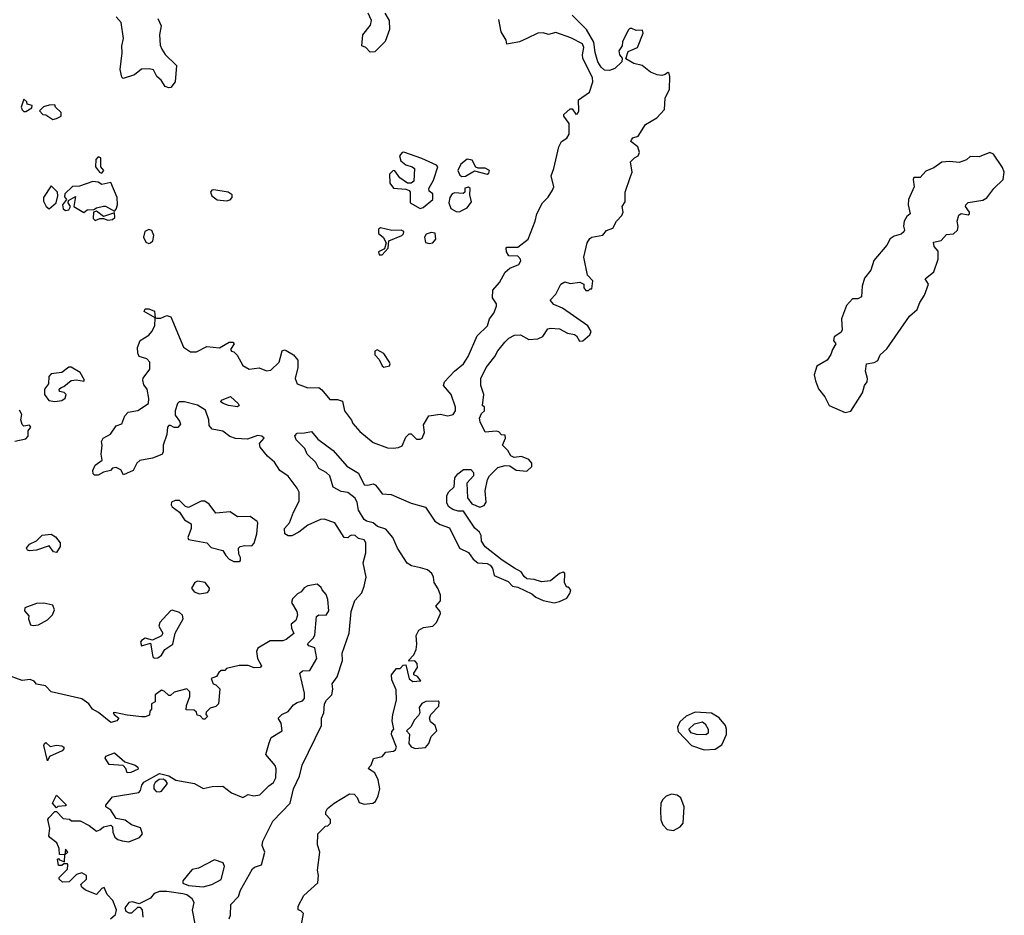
# Model space of a CAD drawing. Extents: x 2293830 to 2387798, y 66850 to 233222.
# Tile 32 of 192: x 2342251 to 2347694, y 145495 to 150449. Entities that reach past the tile are written whole.
import ezdxf

# ---------------------------------------------------------------- set-up
doc = ezdxf.new("R2010")
doc.units = 0

msp = doc.modelspace()

# ---------------------------------------------------------------- linework, layer by layer
at = {"layer": '0CON05XD'}
for points in [[(2344075, 147592), (2344065, 147582), (2344045, 147583.8), (2343992.5, 147665), (2343934.4, 147685.6), (2343915, 147684), (2343845, 147652.5), (2343795, 147614.2), (2343755, 147594), (2343735, 147593.8), (2343717.5, 147605), (2343716, 147635), (2343743.3, 147666.7), (2343764.5, 147725), (2343795.7, 147785), (2343795.6, 147835), (2343785, 147858), (2343734.6, 147924.6), (2343690, 147955), (2343660.5, 148000.5), (2343622, 148035), (2343580, 148085), (2343577.5, 148105), (2343602.5, 148135), (2343590, 148145), (2343565, 148148), (2343510.7, 148129.3), (2343445, 148132.5), (2343413, 148143), (2343375, 148173.3), (2343315, 148183.3), (2343298.8, 148205), (2343296, 148235), (2343279.2, 148289.2), (2343235, 148316.8), (2343162.5, 148335), (2343132.9, 148335), (2343123.6, 148325), (2343110, 148285), (2343110.5, 148260.5), (2343135, 148227.5), (2343139.3, 148210.7), (2343125, 148193.8), (2343105, 148193.8), (2343085, 148204.2), (2343075, 148204), (2343067.5, 148195), (2343064.2, 148155), (2343044, 148095), (2343043.6, 148056.4), (2343036.1, 148043.9), (2342985, 148024), (2342915, 148010), (2342898.6, 147995), (2342879.2, 147955), (2342825, 147931.2), (2342809.5, 147959.5), (2342785, 147972.5), (2342765, 147967.5), (2342753.8, 147956.2), (2342713.7, 147946.3), (2342685, 147928.6), (2342665, 147930), (2342657.7, 147937.7), (2342656, 147955), (2342669.2, 147985), (2342708, 148012), (2342700.8, 148045), (2342708, 148095), (2342703.3, 148115), (2342712.5, 148135), (2342753.9, 148156.1), (2342785, 148202.5), (2342815, 148212.5), (2342832.5, 148257.5), (2342851.7, 148278.3), (2342905, 148287.5), (2342963.9, 148326.1), (2342965.6, 148354.4), (2342956.7, 148405), (2342938.3, 148428.3), (2342932.5, 148455), (2342933.9, 148466.1), (2342970, 148515), (2342970, 148555), (2342955, 148573.8), (2342912.5, 148585), (2342903.9, 148603.9), (2342902, 148635), (2342916.7, 148675), (2342965, 148703.3), (2342982.5, 148725), (2342997.5, 148755), (2343000, 148800), (2342940, 148835), (2342945, 148850), (2342965, 148850), (2342997, 148837), (2343000, 148800), (2343008.3, 148798.3), (2343032, 148798), (2343065, 148812.5), (2343085.9, 148805.9), (2343157.6, 148637.6), (2343195, 148610.8), (2343228.1, 148611.9), (2343285, 148642), (2343355, 148633.8), (2343410, 148665), (2343430, 148665), (2343437.5, 148655), (2343417.5, 148625), (2343422.5, 148615), (2343435, 148611.2), (2343453.4, 148593.4), (2343485, 148535.7), (2343520, 148515), (2343575, 148523.3), (2343615, 148507.1), (2343639.5, 148510.5), (2343685.3, 148554.7), (2343702.8, 148617.2), (2343715, 148622.5), (2343725, 148618.8), (2343764.6, 148594.6), (2343788, 148565), (2343789.2, 148525), (2343774.3, 148465), (2343784.4, 148435), (2343845, 148412.9), (2343905, 148414.4), (2343922.2, 148402.2), (2343965, 148347.1), (2344007.9, 148347.9), (2344035, 148338), (2344046.2, 148285), (2344085, 148233.3), (2344092.9, 148215), (2344131.5, 148171.5), (2344205, 148109.5), (2344285, 148081.5), (2344315, 148079.2), (2344345, 148082.3), (2344365, 148092.2), (2344385, 148140), (2344405, 148158.6), (2344415, 148157.5), (2344445, 148129.5), (2344465, 148127.8), (2344475.4, 148134.6), (2344488.9, 148165), (2344483, 148207), (2344513, 148257), (2344575, 148267.3), (2344618.3, 148258.3), (2344648.1, 148265), (2344660.7, 148285), (2344661.3, 148305), (2344636, 148376), (2344593.3, 148425), (2344600, 148445), (2344655.8, 148504.2), (2344704, 148545), (2344730, 148585), (2344780.3, 148699.7), (2344838, 148755), (2344848.6, 148795), (2344872.5, 148825), (2344886.2, 148865), (2344886.2, 148876.2), (2344865, 148910), (2344866.4, 148953.6), (2344903.3, 148995), (2344935, 149052.5), (2344960, 149075), (2345010, 149095), (2345022.5, 149115), (2345020, 149125), (2345005, 149140), (2344955, 149142.5), (2344942.5, 149165), (2344940, 149185), (2344945, 149190), (2345005, 149190), (2345062.5, 149235), (2345101.2, 149335), (2345109.2, 149375), (2345141.2, 149435), (2345172.3, 149467.7), (2345196.7, 149505), (2345203.3, 149525), (2345188.8, 149585), (2345204.1, 149625.9), (2345232.5, 149745), (2345246.2, 149775), (2345276, 149794), (2345288, 149815), (2345288.6, 149875), (2345260, 149915), (2345260, 149925), (2345295, 149956), (2345305.6, 149955.6), (2345325, 149926.2), (2345335, 149928), (2345341.9, 149945), (2345340.8, 150005), (2345401.5, 150048.5), (2345420.4, 150105), (2345417.9, 150127.9), (2345364.6, 150235), (2345362.3, 150255), (2345370, 150295), (2345362.9, 150315), (2345298.6, 150348.6), (2345215, 150377.8), (2345175, 150366.8), (2345145, 150375.3), (2345116.2, 150373.8), (2345054.6, 150345.4), (2345015, 150326), (2344945, 150312.5), (2344940.8, 150335), (2344912, 150382), (2344899.4, 150449.4)], [(2343015.8, 150455.8), (2343033.8, 150415), (2343023.8, 150365), (2343027, 150307), (2343036.2, 150285), (2343055.8, 150255.8), (2343117.5, 150195), (2343110, 150105), (2343085.9, 150074.1), (2343075, 150071.2), (2343055, 150078.8), (2343032.5, 150115), (2343010, 150135), (2342991.4, 150171.4), (2342967.1, 150177.1), (2342924.7, 150175.3), (2342886.1, 150143.9), (2342823.6, 150123.6), (2342815, 150130), (2342806.2, 150173.8), (2342818, 150265), (2342815.5, 150305), (2342824.5, 150345), (2342812.9, 150432.9), (2342784, 150465)], [(2344467.5, 147417.5), (2344417.7, 147427.7), (2344393, 147443), (2344340, 147525), (2344313.1, 147585), (2344275, 147631.2), (2344229.2, 147645), (2344205, 147666.7), (2344168, 147675), (2344155.4, 147685), (2344123.6, 147735), (2344117.7, 147777.8), (2344105, 147803.1), (2344065, 147834.4), (2344028.9, 147838.9), (2343985, 147863.3), (2343966.2, 147925), (2343945, 147944), (2343905, 147965.7), (2343888.8, 147998.8), (2343840.5, 148045), (2343827.5, 148077.5), (2343779.6, 148125), (2343772.1, 148147.9), (2343785, 148162.5), (2343825, 148162.9), (2343865, 148171.8), (2343898.6, 148128.6), (2343985, 148065.4), (2344060.1, 147980.1), (2344125, 147941.2), (2344155, 147876.7), (2344175, 147874.2), (2344205, 147881.1), (2344216.7, 147876.7), (2344229.3, 147860.7), (2344255.6, 147825.6), (2344305, 147823.3), (2344414.6, 147774.6), (2344495, 147753.3), (2344546.7, 147675), (2344575, 147656.2), (2344628, 147638), (2344682, 147525), (2344731.9, 147501.9), (2344758.8, 147465), (2344784.5, 147444.5), (2344835, 147440.4), (2344852.4, 147432.4), (2344865.4, 147415.4), (2344875, 147374.4), (2344951.2, 147341.2), (2344975, 147315.6), (2345005, 147310.4), (2345082.6, 147272.6), (2345105, 147254.2), (2345145, 147236.7), (2345205, 147223.3), (2345235, 147230), (2345275, 147250), (2345292.5, 147275), (2345297.5, 147295), (2345285, 147310), (2345275, 147310), (2345263.6, 147333.6), (2345265, 147387.5), (2345255, 147392.5), (2345235, 147386.2), (2345185, 147345.4), (2345135, 147340), (2345095, 147353.3), (2345055, 147356.2), (2345039.2, 147369.2), (2345023.3, 147395), (2344986, 147415), (2344918.5, 147458.5), (2344825, 147532.5), (2344803.3, 147565), (2344802.5, 147595), (2344792.5, 147615), (2344767, 147637), (2344705, 147730), (2344675, 147730), (2344645, 147740), (2344623.6, 147753.6), (2344612.5, 147775), (2344613, 147817), (2344623.6, 147836.4), (2344652.5, 147865), (2344657.5, 147915), (2344673.6, 147936.4), (2344705, 147960), (2344745, 147960), (2344760, 147945), (2344760, 147925), (2344722.5, 147885), (2344726.7, 147805), (2344750.7, 147770.7), (2344795, 147752.5), (2344818.3, 147761.7), (2344829.3, 147780.7), (2344823.6, 147843.6), (2344837.5, 147905), (2344847.5, 147925), (2344895, 147972.5), (2344935, 147982.5), (2344961.7, 147981.7), (2344995, 147957.5), (2345055, 147952.5), (2345081.7, 147978.3), (2345082.5, 147995), (2345066.1, 148016.1), (2345025, 148032.5), (2344985, 148027.5), (2344967, 148037), (2344950, 148065), (2344920, 148095), (2344936.9, 148135), (2344935, 148150), (2344915, 148153.3), (2344899.1, 148169.1), (2344885, 148173.5), (2344825, 148166.7), (2344796.7, 148225), (2344794, 148245), (2344805, 148270), (2344820, 148285), (2344820, 148305), (2344810, 148315), (2344817.5, 148375), (2344800, 148425), (2344801.2, 148465), (2344830, 148525), (2344878, 148585), (2344895, 148616.7), (2344933.3, 148665), (2344955, 148687.5), (2344987, 148703), (2345020, 148705), (2345065, 148680), (2345115, 148683.3), (2345143.8, 148696.2), (2345171.7, 148738.3), (2345185, 148742.7), (2345235, 148738.9), (2345280, 148715), (2345317.7, 148707.7), (2345330, 148700), (2345345, 148670), (2345365, 148673.3), (2345402.5, 148705), (2345410, 148725), (2345392.5, 148755), (2345252.3, 148852.3), (2345203.9, 148873.9), (2345183, 148897), (2345215, 148930), (2345243.3, 148985), (2345265, 148998.8), (2345295, 148990), (2345347.5, 148997.5), (2345370, 148985), (2345370, 148965), (2345381.7, 148951.7), (2345395, 148950), (2345405, 148960), (2345415, 148960), (2345420, 149005), (2345390, 149035), (2345370, 149135), (2345389.2, 149215), (2345402.2, 149237.8), (2345414.3, 149245.7), (2345475, 149257.5), (2345495, 149282.5), (2345530, 149295), (2345550, 149335), (2345580, 149365), (2345587.5, 149385), (2345582.5, 149415), (2345598.3, 149441.7), (2345598, 149495), (2345626.7, 149575), (2345636.7, 149605), (2345628.3, 149661.7), (2345650, 149685), (2345670, 149695), (2345677.5, 149715), (2345667.5, 149745), (2345630, 149775), (2345632.5, 149785), (2345640, 149795), (2345670, 149805), (2345710.7, 149869.3), (2345774.1, 149905.9), (2345815, 149952.5), (2345819.2, 150015), (2345843.6, 150063.6), (2345846.2, 150135), (2345841.7, 150151.7), (2345835, 150157.5), (2345820, 150145), (2345800.7, 150139.3), (2345775, 150142.9), (2345738.9, 150158.9), (2345692.5, 150195), (2345646, 150206), (2345601.7, 150231.7), (2345615, 150273.3), (2345666, 150294), (2345697.5, 150375), (2345695, 150390), (2345658.3, 150388.3), (2345635, 150400), (2345625, 150400), (2345615, 150390), (2345583.6, 150326.4), (2345582.5, 150305), (2345563.6, 150276.4), (2345566.7, 150255), (2345582.5, 150235), (2345580, 150215), (2345541.4, 150178.6), (2345511.8, 150168.2), (2345485, 150169.6), (2345465, 150186.5), (2345447.7, 150215), (2345432.4, 150267.6), (2345425.5, 150325), (2345385, 150394.4), (2345305, 150474)], [(2344270.6, 150485), (2344293.3, 150445), (2344296.2, 150395), (2344272.3, 150327.7), (2344215, 150271.1), (2344188.8, 150268.8), (2344165, 150294), (2344143.3, 150305), (2344147.5, 150365), (2344191.1, 150418.9), (2344195.3, 150445), (2344178.4, 150485)], [(2342285, 149940), (2342318.3, 149961.7), (2342320, 149975), (2342291.7, 149981.7), (2342290, 149995), (2342275, 150010), (2342260, 149965), (2342265, 149950), (2342275, 149940), (2342285, 149940)], [(2342435, 149897.5), (2342455, 149902.5), (2342480, 149915), (2342480, 149935), (2342450, 149965), (2342445, 149977.5), (2342415, 149976.7), (2342383.6, 149966.4), (2342360, 149945), (2342380, 149925), (2342395, 149922.5), (2342435, 149897.5)], [(2342705, 149600), (2342716.7, 149615), (2342700, 149635), (2342700, 149685), (2342685, 149690), (2342672.5, 149675), (2342670, 149635), (2342692.5, 149605), (2342705, 149600)], [(2344465, 149404.5), (2344480.9, 149409.1), (2344534.3, 149455), (2344536, 149485), (2344515, 149500), (2344512.3, 149515), (2344539.7, 149560.3), (2344563.1, 149635), (2344554.6, 149644.6), (2344475, 149680.4), (2344375, 149715.8), (2344365, 149714), (2344351.4, 149695), (2344358.7, 149668.7), (2344385.3, 149645.3), (2344421.2, 149635), (2344433.1, 149625), (2344429.2, 149555), (2344415, 149543.8), (2344395, 149543.8), (2344353.5, 149573.5), (2344325, 149612.9), (2344315, 149614.4), (2344296.4, 149593.6), (2344297.8, 149545), (2344317, 149517), (2344385, 149511.2), (2344405, 149503.3), (2344410, 149495), (2344410, 149435), (2344465, 149404.5)], [(2346815, 148276.5), (2346845, 148284.2), (2346910, 148385), (2346921.2, 148425), (2346935.8, 148445), (2346938, 148465), (2346927.5, 148505), (2346932.5, 148545), (2346975, 148552.5), (2346995.4, 148564.6), (2347008.5, 148595), (2347045, 148627.5), (2347170.9, 148809.1), (2347211.9, 148845), (2347227.1, 148885), (2347252.9, 148925), (2347276, 148985), (2347256.7, 149015), (2347304.4, 149055), (2347328.6, 149125), (2347328, 149168), (2347306.9, 149195), (2347302.4, 149217.6), (2347345, 149228), (2347375, 149260), (2347412.5, 149265), (2347435, 149283.8), (2347440, 149305), (2347433.8, 149335), (2347443.2, 149366.8), (2347456.7, 149376.7), (2347495, 149370), (2347502.5, 149375), (2347502.5, 149385), (2347480, 149415), (2347482.5, 149425), (2347495, 149437.5), (2347575, 149450), (2347597, 149463), (2347636, 149515), (2347687.5, 149565), (2347694.3, 149605), (2347685, 149631.2), (2347635, 149705.7), (2347615, 149714.3), (2347555, 149690.8), (2347505, 149692.5), (2347485, 149673.3), (2347445, 149658.8), (2347393.9, 149663.9), (2347349.5, 149660.5), (2347305, 149630), (2347260, 149610), (2347230, 149575), (2347195, 149576.7), (2347190.8, 149565), (2347196, 149525), (2347164, 149455), (2347162.5, 149425), (2347173.3, 149375), (2347155, 149360), (2347140, 149335), (2347136.4, 149306.4), (2347143.3, 149285), (2347138.8, 149275), (2347125, 149262.2), (2347085, 149251.7), (2347063.2, 149236.8), (2347045, 149201.3), (2346973.6, 149116.4), (2346956.1, 149063.9), (2346921.6, 149018.4), (2346909.2, 148975), (2346904.1, 148915.9), (2346885, 148904.2), (2346855, 148904.2), (2346821.5, 148868.5), (2346794.6, 148795), (2346798.8, 148731.2), (2346790.6, 148719.4), (2346753.1, 148695), (2346750, 148675), (2346762.5, 148655), (2346744.5, 148625), (2346735, 148596), (2346715, 148565.6), (2346657.8, 148532.2), (2346643.6, 148485), (2346651.2, 148451.2), (2346667.4, 148407.4), (2346702.3, 148362.3), (2346725.6, 148315), (2346815, 148276.5)], [(2344695, 149581.9), (2344715, 149582.9), (2344765, 149612.5), (2344835, 149593.8), (2344845, 149600), (2344847.5, 149615), (2344825, 149626.7), (2344785, 149627.5), (2344773.3, 149633.3), (2344752.5, 149672.5), (2344725, 149676.9), (2344689.8, 149650.2), (2344673.5, 149615), (2344685, 149588.1), (2344695, 149581.9)], [(2342415, 149402.5), (2342452.5, 149435), (2342462.5, 149475), (2342460, 149495), (2342425, 149530), (2342383.3, 149465), (2342383.3, 149445), (2342397.5, 149415), (2342415, 149402.5)], [(2342605, 149382.5), (2342623.6, 149396.4), (2342661.7, 149398.3), (2342675, 149407.5), (2342715, 149417.5), (2342725, 149417.5), (2342775, 149390), (2342785, 149400), (2342792.5, 149425), (2342790, 149465), (2342755, 149548.8), (2342705, 149536.7), (2342685, 149550), (2342655, 149553.3), (2342581.7, 149528.3), (2342543, 149527), (2342500, 149485), (2342498.3, 149468.3), (2342510, 149455), (2342487.5, 149425), (2342492.3, 149402.3), (2342505, 149393.3), (2342523, 149397), (2342532.5, 149415), (2342520, 149435), (2342521.7, 149448.3), (2342560, 149470), (2342550, 149415), (2342605, 149382.5)], [(2344683.3, 149386.7), (2344695, 149392.5), (2344725, 149407.5), (2344749.3, 149440.7), (2344739.3, 149479.3), (2344741.2, 149515), (2344732.3, 149522.3), (2344712.6, 149517.4), (2344711.2, 149495), (2344702.7, 149487.3), (2344655, 149491.4), (2344642, 149485), (2344630, 149465), (2344624, 149435), (2344634.2, 149404.2), (2344665, 149388), (2344683.3, 149386.7)], [(2343395, 149446.2), (2343415, 149452.5), (2343426.7, 149465), (2343425, 149480), (2343403.3, 149495), (2343325, 149507.5), (2343313.3, 149505), (2343306.7, 149495), (2343313.8, 149475), (2343342.3, 149452.3), (2343395, 149446.2)], [(2342668.3, 149338.3), (2342695, 149350), (2342715, 149350), (2342739.3, 149339.3), (2342765, 149343.3), (2342776.7, 149355), (2342775, 149380), (2342715, 149360), (2342675, 149390), (2342660, 149385), (2342658.3, 149348.3), (2342668.3, 149338.3)], [(2342965, 149211.4), (2342975, 149214), (2342988, 149225), (2342992.5, 149255), (2342982, 149282), (2342965, 149288.8), (2342943.3, 149276.7), (2342935.5, 149245), (2342948, 149218), (2342965, 149211.4)], [(2344255, 149148.8), (2344288.6, 149185), (2344292.5, 149225), (2344363.8, 149255), (2344373.8, 149265), (2344375, 149276.7), (2344360, 149285), (2344308.1, 149281.9), (2344246.6, 149296.6), (2344235, 149290), (2344235, 149266.7), (2344261.2, 149245), (2344277.5, 149215), (2344268, 149182), (2344234, 149165), (2344238.8, 149148.8), (2344255, 149148.8)], [(2344515, 149210), (2344535, 149213.8), (2344551.2, 149235), (2344548.3, 149268.3), (2344525, 149272.5), (2344497.7, 149262.3), (2344489.2, 149245), (2344495, 149216.7), (2344515, 149210)], [(2344265, 148526.7), (2344295, 148533.3), (2344300, 148545), (2344296.2, 148555), (2344265, 148603.3), (2344226.7, 148623.3), (2344215, 148616.2), (2344213.8, 148595), (2344238.3, 148568.3), (2344255, 148533.3), (2344265, 148526.7)], [(2342445, 148336.7), (2342485, 148342), (2342503.3, 148355), (2342507.5, 148375), (2342497, 148387), (2342471.7, 148391.7), (2342470, 148405), (2342480, 148415), (2342495, 148420), (2342535, 148452.5), (2342565, 148457.5), (2342605, 148450), (2342610, 148455), (2342585, 148497.5), (2342535, 148526.7), (2342523, 148527), (2342485, 148497.5), (2342425, 148490), (2342412.5, 148475), (2342410, 148435), (2342387.5, 148405), (2342387.5, 148375), (2342413, 148343), (2342445, 148336.7)], [(2343455, 148308), (2343405, 148313.9), (2343376.7, 148325), (2343363.3, 148335), (2343366.7, 148345), (2343417.5, 148365), (2343459.2, 148325), (2343463.8, 148315), (2343455, 148308)], [(2342225, 148117.5), (2342285, 148130), (2342297.5, 148145), (2342297.5, 148175), (2342312.5, 148195), (2342305, 148206.7), (2342275, 148200), (2342265, 148210), (2342257.5, 148235), (2342262.5, 148265), (2342249.3, 148289.3)], [(2343465, 147452.5), (2343471.7, 147458.3), (2343472.5, 147475), (2343463, 147493), (2343460, 147525), (2343470, 147535), (2343495, 147541.2), (2343535, 147539.2), (2343547.1, 147552.9), (2343562.6, 147605), (2343568.5, 147665), (2343563.4, 147673.4), (2343525, 147701.5), (2343455, 147698.8), (2343415, 147725.8), (2343335, 147720), (2343298.3, 147768.3), (2343275, 147786.2), (2343255, 147786), (2343185, 147750.8), (2343167, 147757), (2343135, 147790), (2343110.9, 147789.1), (2343090, 147780), (2343088, 147765), (2343094.5, 147754.5), (2343134, 147725), (2343162.3, 147682.3), (2343200, 147660), (2343198.9, 147635), (2343180, 147585), (2343184.4, 147574.4), (2343285, 147556), (2343309.1, 147529.1), (2343373.6, 147513.6), (2343390, 147485), (2343410, 147465), (2343435, 147452.5), (2343465, 147452.5)], [(2342455, 147502.5), (2342438.8, 147505), (2342415, 147538.8), (2342345, 147514.5), (2342305, 147511.4), (2342293.8, 147515), (2342288.8, 147525), (2342305, 147547.1), (2342344.3, 147565.7), (2342375, 147597.5), (2342425, 147603.1), (2342448.9, 147588.9), (2342475.5, 147555), (2342474.4, 147535), (2342455, 147502.5)], [(2343408.8, 145475), (2343416, 145495), (2343418.8, 145555), (2343460.4, 145599.6), (2343471.8, 145635), (2343538.8, 145751.2), (2343548.8, 145761.2), (2343587.1, 145775), (2343605.8, 145845), (2343592, 145882), (2343596, 145905), (2343650, 146015), (2343745.9, 146115), (2343764.4, 146195), (2343798.6, 146265), (2343812.9, 146325), (2343920, 146545), (2343920, 146585), (2343932.2, 146615), (2343936.9, 146665), (2343947.5, 146685), (2343976.9, 146715), (2343981.9, 146745), (2343978.6, 146775), (2344005.4, 146814.6), (2344035.6, 146905), (2344034.4, 146945), (2344072.5, 147055), (2344084.2, 147175), (2344104.4, 147235.6), (2344142, 147278), (2344156, 147315), (2344165.8, 147365), (2344150, 147445), (2344165, 147500), (2344165.5, 147555), (2344155, 147572.2), (2344125, 147580), (2344105, 147595.6), (2344085, 147598.1), (2344075, 147592)], [(2343810, 145445), (2343820, 145505), (2343805, 145520), (2343790, 145525), (2343790, 145545), (2343822.5, 145605), (2343900, 145675), (2343902.5, 145715), (2343896.7, 145745), (2343910, 145845), (2343897.5, 145885), (2343900, 145945), (2343941.7, 145988.3), (2343955, 145990), (2343970, 146005), (2343970, 146025), (2343943, 146053), (2343943, 146067), (2343952.5, 146085), (2343990, 146115), (2344075, 146166.7), (2344100, 146165), (2344117, 146147), (2344128.3, 146118.3), (2344155, 146110), (2344204.1, 146115.9), (2344217.5, 146125), (2344233.8, 146156.2), (2344242, 146195), (2344233.3, 146245), (2344213.9, 146283.9), (2344180, 146305), (2344182.5, 146315), (2344193.6, 146326.4), (2344207, 146363), (2344255, 146372.5), (2344275, 146397.5), (2344317.7, 146402.3), (2344329.2, 146410.8), (2344334, 146425), (2344307.5, 146495), (2344308.3, 146511.7), (2344320, 146525), (2344311.2, 146571.2), (2344313.9, 146606.1), (2344333.8, 146685), (2344331.7, 146741.7), (2344308.3, 146798.3), (2344307.5, 146825), (2344335, 146860), (2344355, 146860), (2344371.7, 146878.3), (2344385, 146880), (2344403.6, 146803.6), (2344425, 146787.5), (2344468.3, 146791.7), (2344450, 146815), (2344430, 146825), (2344430, 146835), (2344450, 146865), (2344448.3, 146888.3), (2344435, 146902.5), (2344405, 146900), (2344400, 146905), (2344430, 146935), (2344442.5, 146965), (2344447.5, 146995), (2344443, 147043), (2344457, 147073), (2344483.9, 147086.1), (2344535.8, 147094.2), (2344556.1, 147113.9), (2344576.7, 147165), (2344576, 147176), (2344552.5, 147205), (2344577.5, 147235), (2344576.7, 147265), (2344565, 147300), (2344543.3, 147335), (2344538.8, 147365), (2344528.8, 147385), (2344505, 147406.2), (2344467.5, 147417.5)], [(2343245, 147273.8), (2343289.7, 147280.3), (2343298.8, 147291.2), (2343300, 147305), (2343275.7, 147335.7), (2343235, 147344), (2343218.8, 147335), (2343201.2, 147305), (2343215, 147283.3), (2343245, 147273.8)], [(2342752.5, 145475), (2342780.5, 145499.5), (2342785.8, 145525), (2342766.1, 145576.1), (2342735, 145610), (2342718.3, 145648.3), (2342705, 145642.5), (2342675, 145610), (2342615, 145633.3), (2342595, 145650), (2342590, 145665), (2342620, 145695), (2342620, 145715), (2342595, 145730), (2342565, 145720), (2342525, 145680), (2342488.3, 145678.3), (2342470, 145695), (2342470, 145705), (2342515, 145750), (2342517.5, 145775), (2342515, 145780), (2342495, 145780), (2342485, 145770), (2342465, 145770), (2342460, 145805), (2342465, 145810), (2342471.7, 145801.7), (2342498.3, 145791.7), (2342500, 145830), (2342517.5, 145845), (2342505, 145860), (2342500, 145830), (2342471.7, 145831.7), (2342470, 145865), (2342456.1, 145896.1), (2342417.5, 145925), (2342412.5, 145935), (2342417.5, 145975), (2342407.5, 146025), (2342412.5, 146035), (2342445, 146070), (2342455, 146070), (2342491.2, 146031.2), (2342527, 146027), (2342538.3, 146018.3), (2342585, 146018), (2342635, 145991.2), (2342675, 145961.2), (2342695, 145967.5), (2342715, 145984), (2342755, 145993.3), (2342763.9, 145983.9), (2342766.9, 145955), (2342778.1, 145928.1), (2342793.8, 145913.8), (2342817.3, 145907.3), (2342855, 145902), (2342914.3, 145925.7), (2342930, 145945), (2342918.6, 145978.6), (2342870, 145995), (2342835, 146020.8), (2342785, 146031.2), (2342755.7, 146075.7), (2342726.7, 146095), (2342726.7, 146105), (2342765, 146150), (2342910, 146175), (2342920, 146185), (2342926.7, 146215), (2342938.3, 146231.7), (2343025, 146280), (2343075, 146266.7), (2343115, 146243.3), (2343217.5, 146225), (2343265, 146196.7), (2343315, 146208.1), (2343375, 146210), (2343421.7, 146171.7), (2343485, 146147.5), (2343515, 146162.5), (2343545, 146156.7), (2343579.5, 146160.5), (2343628.3, 146211.7), (2343655, 146230), (2343667.1, 146255), (2343668.8, 146305), (2343663.6, 146323.6), (2343612.5, 146385), (2343630.7, 146449.3), (2343640.7, 146479.3), (2343702.5, 146515), (2343697, 146557), (2343680, 146585), (2343700, 146605), (2343735, 146622.5), (2343765, 146658.8), (2343785, 146672), (2343815, 146680.8), (2343825.6, 146695), (2343825.5, 146724.5), (2343800, 146835), (2343815, 146846.7), (2343855, 146850), (2343894, 146915), (2343883.6, 146973.6), (2343850, 146985), (2343843, 146997), (2343873, 147027), (2343882.5, 147045), (2343891.7, 147148.3), (2343905, 147157.5), (2343945, 147155.8), (2343960.7, 147179.3), (2343955, 147242.5), (2343945, 147270), (2343922.5, 147295), (2343918.3, 147308.3), (2343895, 147327.5), (2343845, 147317.5), (2343823.6, 147306.4), (2343806.4, 147283.6), (2343787, 147273), (2343760, 147245), (2343753.3, 147225), (2343782.5, 147175), (2343787.5, 147155), (2343777.5, 147125), (2343752.5, 147105), (2343753, 147083), (2343767, 147053), (2343725, 147020), (2343705, 147012.5), (2343635, 147013.3), (2343568.3, 146971.7), (2343560, 146955), (2343566.7, 146915), (2343587.5, 146875), (2343580, 146865), (2343547, 146863), (2343515, 146877.5), (2343465, 146877.5), (2343395, 146860), (2343385, 146850), (2343365, 146850), (2343351.7, 146838.3), (2343340, 146815), (2343310, 146805), (2343320, 146775), (2343335, 146770), (2343357, 146747), (2343350, 146665), (2343335, 146650), (2343305, 146640), (2343281.7, 146618.3), (2343280, 146605), (2343290, 146595), (2343275, 146580), (2343265, 146580), (2343248.3, 146598.3), (2343231.7, 146601.7), (2343228.3, 146618.3), (2343215, 146630), (2343171.7, 146631.7), (2343172.5, 146655), (2343192.5, 146705), (2343191.7, 146731.7), (2343175, 146747.5), (2343105, 146730), (2343085, 146710), (2343075, 146710), (2343050, 146735), (2343035, 146740), (2343000, 146715), (2343000, 146675), (2342980, 146665), (2342980, 146635), (2342970, 146625), (2342968.3, 146601.7), (2342945, 146592.5), (2342926.4, 146593.6), (2342845, 146602), (2342775, 146617.5), (2342767.5, 146615), (2342773.3, 146605), (2342800, 146585), (2342789.1, 146570.9), (2342755, 146560.8), (2342687.2, 146617.2), (2342653.3, 146635), (2342633.8, 146665), (2342595, 146693.1), (2342425, 146731.2), (2342394.4, 146764.4), (2342345, 146774), (2342330.7, 146790.7), (2342309.3, 146799.3), (2342265, 146794.2), (2342175, 146827.5)], [(2342325, 147097.5), (2342355, 147101.2), (2342405, 147130), (2342433.1, 147156.9), (2342443.8, 147185), (2342435, 147210), (2342385, 147221.2), (2342345, 147220), (2342280, 147195), (2342278.3, 147178.3), (2342301.7, 147151.7), (2342300, 147135), (2342311.7, 147101.7), (2342325, 147097.5)], [(2342995, 146917.5), (2343015, 146920), (2343035.9, 146934.1), (2343054.5, 146965.5), (2343097.5, 146995), (2343110, 147055), (2343154.4, 147135), (2343151.4, 147155), (2343135, 147170), (2343095, 147182.5), (2343085, 147180), (2343026.7, 147115), (2343020, 147095), (2343042.5, 147055), (2343035, 147040), (2342985, 147017.5), (2342945, 147027.1), (2342925, 147015.8), (2342918.6, 147005), (2342925, 146986.2), (2342975, 147000), (2342987.5, 146925), (2342995, 146917.5)], [(2344437, 146417), (2344495, 146423.3), (2344513.3, 146445), (2344526.4, 146483.6), (2344557.5, 146515), (2344547.5, 146545), (2344522.5, 146565), (2344517.5, 146585), (2344523.9, 146606.1), (2344568.3, 146651.7), (2344570, 146675), (2344565, 146680), (2344497, 146677), (2344473.6, 146666.4), (2344460, 146645), (2344462.5, 146615), (2344455, 146600), (2344432.5, 146575), (2344415, 146540), (2344390, 146515), (2344407, 146497), (2344402.5, 146445), (2344415, 146427.5), (2344437, 146417)], [(2346035, 146410), (2346095, 146413.3), (2346132, 146438), (2346158.1, 146495), (2346159.4, 146525), (2346152.9, 146545), (2346117.9, 146587.9), (2346075, 146612.9), (2345985, 146619.2), (2345935, 146596.9), (2345900.8, 146565), (2345888.1, 146535), (2345892, 146512), (2345965, 146434.5), (2346035, 146410)], [(2346045, 146493.8), (2345992.5, 146495), (2345963.3, 146505), (2345950.8, 146525), (2345981.2, 146555), (2346025, 146566), (2346041.2, 146555), (2346058, 146525), (2346057.7, 146502.3), (2346045, 146493.8)], [(2342405, 146350), (2342384, 146435), (2342387.5, 146445), (2342395, 146450), (2342418.8, 146428.8), (2342455, 146436.9), (2342485, 146432.5), (2342496, 146425), (2342496, 146415), (2342485.8, 146405), (2342416, 146374), (2342405, 146350)], [(2342845, 146283.3), (2342837.8, 146307.8), (2342823, 146323), (2342745, 146330), (2342723.8, 146365), (2342726.7, 146375), (2342775, 146393.8), (2342833.3, 146343.3), (2342889.2, 146325), (2342904, 146315), (2342906.5, 146303.5), (2342865, 146284.2), (2342845, 146283.3)], [(2343025, 146177.5), (2343035, 146182.5), (2343067.5, 146225), (2343059.3, 146239.3), (2343045, 146247.5), (2343023, 146247), (2343000.7, 146229.3), (2342993.3, 146215), (2342992.5, 146195), (2343005, 146180), (2343025, 146177.5)], [(2342455, 146090), (2342432.5, 146115), (2342455, 146160), (2342510, 146105), (2342505, 146100), (2342463, 146097), (2342455, 146090)], [(2345865, 145963.8), (2345903.3, 145985), (2345918.8, 146005), (2345923.8, 146095), (2345905.7, 146145.7), (2345885, 146158.8), (2345855, 146166), (2345825, 146154), (2345806, 146135), (2345796, 146115), (2345793.8, 146075), (2345796.4, 146023.6), (2345806.2, 145995), (2345830.3, 145970.3), (2345865, 145963.8)], [(2343265, 145653.3), (2343313.3, 145665), (2343365, 145693.3), (2343383.3, 145765), (2343376.7, 145785), (2343328.3, 145801.7), (2343240, 145755), (2343205, 145747.5), (2343193.6, 145736.4), (2343152.5, 145685), (2343153.6, 145673.6), (2343185, 145660), (2343265, 145653.3)], [(2343222.2, 145447.8), (2343206.9, 145523.1), (2343216.1, 145566.1), (2343205, 145586.7), (2343175, 145608.8), (2343154, 145614), (2343065, 145626.2), (2343024.1, 145625.9), (2342995, 145616.2), (2342975, 145590), (2342911.7, 145558.3), (2342875, 145569.2), (2342854.4, 145565.6), (2342833, 145537), (2342837.5, 145517.5), (2342855, 145508), (2342870.5, 145509.5), (2342905, 145540), (2342915, 145540), (2342927.5, 145525), (2342932.5, 145485)]]:
    msp.add_lwpolyline(points, dxfattribs=at)

doc.saveas('drawing.dxf')
